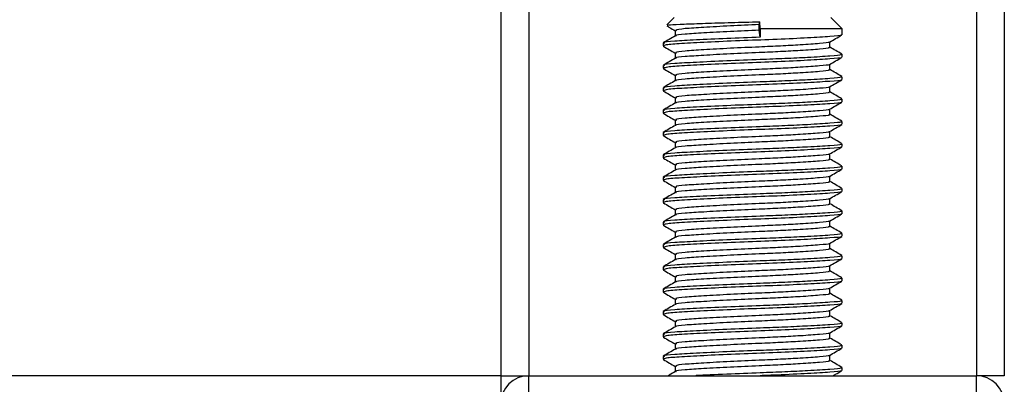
# Model space of a CAD drawing. Header units: millimetres. Extents: x 0 to 420, y 0 to 297.
# Tile 64 of 106: x 199.56 to 204.23, y 199.82 to 201.55. Entities that reach past the tile are written whole.
import ezdxf

# ---------------------------------------------------------------- set-up
doc = ezdxf.new("R2010")
doc.units = ezdxf.units.MM

msp = doc.modelspace()

# ---------------------------------------------------------------- linework, layer by layer
at = {"color": 7, "linetype": 'Continuous', "lineweight": 25}
for p, q in [((201.83869, 233.81157), (201.83869, 199.86487)), ((201.9713, 233.81157), (201.9713, 199.86487)), ((204.09297, 233.81157), (204.09297, 199.86487)), ((204.22557, 233.81157), (204.22557, 199.86487)), ((202.66084, 201.56221), (202.6264, 201.52777)), ((203.06395, 201.52906), (203.06601, 201.54279)), ((203.06395, 201.50253), (203.06395, 201.52906)), ((203.06892, 201.50916), (203.06601, 201.54279)), ((203.45646, 201.50916), (203.40342, 201.56221)), ((202.66522, 201.50097), (202.66522, 201.47522)), ((203.06892, 201.46938), (203.06395, 201.50253)), ((203.06892, 201.50916), (203.06892, 201.46938)), ((203.45646, 201.50916), (203.06892, 201.50916)), ((203.45646, 201.48113), (203.45646, 201.50916)), ((202.6078, 201.44137), (202.6078, 201.42806)), ((203.39904, 201.42141), (203.39904, 201.44727)), ((202.6084, 201.42714), (202.61198, 201.42655)), ((202.66522, 201.39489), (202.66522, 201.36913)), ((203.45646, 201.37504), (203.45646, 201.3883)), ((203.39904, 201.31533), (203.39904, 201.34119)), ((202.6078, 201.33529), (202.6078, 201.32198)), ((202.6084, 201.32105), (202.61198, 201.32046)), ((202.66522, 201.28881), (202.66522, 201.26305)), ((203.45646, 201.26896), (203.45646, 201.28222)), ((202.6078, 201.22921), (202.6078, 201.21589)), ((202.6084, 201.21497), (202.61198, 201.21438)), ((203.39904, 201.20924), (203.39904, 201.2351)), ((202.66522, 201.18272), (202.66522, 201.15696)), ((203.45646, 201.16287), (203.45646, 201.17614)), ((202.6078, 201.12312), (202.6078, 201.10981)), ((202.6084, 201.10888), (202.61198, 201.1083)), ((203.39904, 201.10316), (203.39904, 201.12902)), ((202.66522, 201.07664), (202.66522, 201.05088)), ((203.45646, 201.05679), (203.45646, 201.07005)), ((202.6078, 201.01704), (202.6078, 201.00373)), ((203.39904, 200.99708), (203.39904, 201.02294)), ((202.6084, 201.0028), (202.61198, 201.00221)), ((202.66522, 200.97056), (202.66522, 200.9448)), ((203.45646, 200.95071), (203.45646, 200.96397)), ((202.6078, 200.91096), (202.6078, 200.89764)), ((202.6084, 200.89672), (202.61198, 200.89613)), ((203.39904, 200.89099), (203.39904, 200.91685)), ((202.66522, 200.86447), (202.66522, 200.83871)), ((203.45646, 200.84462), (203.45646, 200.85788)), ((202.6078, 200.80487), (202.6078, 200.79156)), ((202.6084, 200.79063), (202.61198, 200.79005)), ((203.39904, 200.78491), (203.39904, 200.81077)), ((202.66522, 200.75839), (202.66522, 200.73263)), ((203.45646, 200.73854), (203.45646, 200.7518)), ((202.6078, 200.69879), (202.6078, 200.68548)), ((203.39904, 200.67883), (203.39904, 200.70468)), ((202.6084, 200.68455), (202.61198, 200.68396)), ((202.66522, 200.65231), (202.66522, 200.62655)), ((203.45646, 200.63246), (203.45646, 200.64572)), ((203.39904, 200.57274), (203.39904, 200.5986)), ((202.6078, 200.59271), (202.6078, 200.57939)), ((202.6084, 200.57847), (202.61198, 200.57788)), ((202.66522, 200.54622), (202.66522, 200.52046)), ((203.45646, 200.52637), (203.45646, 200.53963)), ((202.6078, 200.48662), (202.6078, 200.47331)), ((202.6084, 200.47238), (202.61198, 200.4718)), ((203.39904, 200.46666), (203.39904, 200.49252)), ((202.66522, 200.44014), (202.66522, 200.41438)), ((203.45646, 200.42029), (203.45646, 200.43355)), ((202.6078, 200.38054), (202.6078, 200.36723)), ((202.6084, 200.3663), (202.61198, 200.36571)), ((203.39904, 200.36058), (203.39904, 200.38643)), ((202.66522, 200.33406), (202.66522, 200.3083)), ((203.45646, 200.31421), (203.45646, 200.32747)), ((202.6078, 200.27445), (202.6078, 200.26114)), ((203.39904, 200.25449), (203.39904, 200.28035)), ((202.6084, 200.26022), (202.61198, 200.25963)), ((202.66522, 200.22797), (202.66522, 200.20221)), ((203.45646, 200.20812), (203.45646, 200.22138)), ((203.39904, 200.14841), (203.39904, 200.17427)), ((202.6078, 200.16837), (202.6078, 200.15506)), ((202.6084, 200.15413), (202.61198, 200.15355)), ((202.66522, 200.12189), (202.66522, 200.09613)), ((203.45646, 200.10204), (203.45646, 200.1153)), ((202.6078, 200.06229), (202.6078, 200.04898)), ((202.6084, 200.04805), (202.61198, 200.04746)), ((203.39904, 200.04233), (203.39904, 200.06818)), ((202.66522, 200.01581), (202.66522, 199.99005)), ((203.45646, 199.99596), (203.45646, 200.00922)), ((202.6078, 199.9562), (202.6078, 199.94289)), ((202.6084, 199.94197), (202.61198, 199.94138)), ((203.39904, 199.93624), (203.39904, 199.9621)), ((202.66522, 199.90972), (202.66522, 199.88396)), ((203.45646, 199.88987), (203.45646, 199.90313)), ((201.83869, 199.86487), (140.04509, 199.86487)), ((201.83869, 199.86487), (201.83869, 199.74818)), ((201.83869, 199.86487), (201.9713, 199.86487)), ((201.9713, 199.75879), (201.9713, 199.86487)), ((201.9713, 199.86487), (204.09297, 199.86487)), ((204.22557, 199.86487), (204.09297, 199.86487)), ((204.09297, 199.75879), (204.09297, 199.86487))]:
    msp.add_line(p, q, dxfattribs=at)
for centre, start, end in [((201.9713, 199.73227), 90, 180), ((204.09297, 199.73227), 0, 90)]:
    msp.add_arc(centre, 0.1326, start, end, dxfattribs=at)
for points, knots in [([(202.62915, 201.52502), (202.62948, 201.5258), (202.63034, 201.52783), (202.68326, 201.53102), (202.77558, 201.53437), (202.89746, 201.53828), (202.99897, 201.5411), (203.05459, 201.5425), (203.06601, 201.54279)], [0, 0, 0, 0, 0.127965, 0.3355013, 0.5431564, 0.74606, 0.9478924, 1, 1, 1, 1]), ([(203.06395, 201.52906), (203.01757, 201.52701), (202.92354, 201.52287), (202.79695, 201.51587), (202.70753, 201.51002), (202.66336, 201.50483), (202.66978, 201.50181), (202.67148, 201.50101)], [0, 0, 0, 0, 0.2274733, 0.46128, 0.686057, 0.9166289, 1, 1, 1, 1]), ([(202.62608, 201.52298), (202.63013, 201.52063), (202.64318, 201.51308), (202.65623, 201.50552), (202.66522, 201.50031)], [0, 0, 0, 0, 0.3105896, 1, 1, 1, 1]), ([(203.06395, 201.50253), (203.0176, 201.50049), (202.9236, 201.49635), (202.79667, 201.48935), (202.70853, 201.4835), (202.66512, 201.4788), (202.66923, 201.47628), (202.66973, 201.47597)], [0, 0, 0, 0, 0.2397753, 0.4862266, 0.7231599, 0.9662013, 1, 1, 1, 1]), ([(202.66647, 201.47594), (202.65687, 201.47038), (202.63766, 201.45925), (202.61845, 201.44813), (202.60884, 201.44257)], [0, 0, 0, 0, 0.4998987, 1, 1, 1, 1]), ([(203.06892, 201.46938), (203.0153, 201.46734), (202.90655, 201.4632), (202.76014, 201.45619), (202.65676, 201.45035), (202.6057, 201.44517), (202.61306, 201.44216), (202.615, 201.44137)], [0, 0, 0, 0, 0.227753, 0.46184, 0.6868963, 0.9177483, 1, 1, 1, 1]), ([(203.45044, 201.47959), (203.45104, 201.47921), (203.45516, 201.47663), (203.40389, 201.47251), (203.30051, 201.46592), (203.15272, 201.45907), (202.9893, 201.45332), (202.83123, 201.44649), (202.70382, 201.43991), (202.62114, 201.4343), (202.61461, 201.43007), (202.61152, 201.42806)], [0, 0, 0, 0, 0.020946, 0.1431057, 0.2683321, 0.3948123, 0.5164381, 0.6428345, 0.7681974, 0.8902633, 1, 1, 1, 1]), ([(203.39402, 201.44622), (203.39442, 201.44592), (203.39767, 201.44341), (203.35341, 201.43936), (203.27145, 201.4333), (203.16768, 201.42756), (203.05326, 201.42249), (202.92329, 201.41678), (202.79701, 201.40979), (202.70751, 201.40394), (202.66336, 201.39875), (202.66978, 201.39573), (202.67148, 201.39493)], [0, 0, 0, 0, 0.0170089, 0.1395429, 0.2651564, 0.3617182, 0.4550083, 0.5789794, 0.7064021, 0.8289037, 0.9545634, 1, 1, 1, 1]), ([(203.39723, 201.44622), (203.40683, 201.45178), (203.42602, 201.4629), (203.44523, 201.47401), (203.45483, 201.47957)], [0, 0, 0, 0, 0.4999098, 1, 1, 1, 1]), ([(202.60943, 201.42653), (202.61903, 201.42097), (202.63763, 201.41021), (202.65622, 201.39944), (202.66522, 201.39423)], [0, 0, 0, 0, 0.5163558, 1, 1, 1, 1]), ([(203.44888, 201.3883), (203.45081, 201.3874), (203.45748, 201.38429), (203.40507, 201.37967), (203.30862, 201.37363), (203.18895, 201.36789), (203.05654, 201.36282), (202.90627, 201.35711), (202.76021, 201.35011), (202.65674, 201.34427), (202.6057, 201.33909), (202.61306, 201.33608), (202.615, 201.33529)], [0, 0, 0, 0, 0.0482673, 0.1669875, 0.2886879, 0.3822403, 0.4726264, 0.5927373, 0.7161886, 0.8348774, 0.9566226, 1, 1, 1, 1]), ([(203.39252, 201.42143), (203.39416, 201.42054), (203.39988, 201.41743), (203.35459, 201.41282), (203.27121, 201.40678), (203.16773, 201.40104), (203.05322, 201.39597), (202.92337, 201.39026), (202.79673, 201.38326), (202.70851, 201.37742), (202.66512, 201.37272), (202.66923, 201.37019), (202.66973, 201.36989)], [0, 0, 0, 0, 0.04909091, 0.17109626, 0.29616782, 0.39231299, 0.48520062, 0.60863681, 0.73550977, 0.85748287, 0.98260048, 1, 1, 1, 1]), ([(203.45542, 201.38953), (203.44581, 201.39509), (203.42702, 201.40597), (203.40823, 201.41685), (203.39904, 201.42217)], [0, 0, 0, 0, 0.5112595, 1, 1, 1, 1]), ([(202.66647, 201.36986), (202.65687, 201.3643), (202.63766, 201.35317), (202.61845, 201.34205), (202.60884, 201.33649)], [0, 0, 0, 0, 0.4998987, 1, 1, 1, 1]), ([(203.45044, 201.3735), (203.45104, 201.37312), (203.45516, 201.37055), (203.40389, 201.36643), (203.30051, 201.35984), (203.15272, 201.35299), (202.9893, 201.34724), (202.83123, 201.3404), (202.70382, 201.33382), (202.62114, 201.32822), (202.61461, 201.32398), (202.61152, 201.32198)], [0, 0, 0, 0, 0.020946, 0.1431057, 0.2683321, 0.3948123, 0.5164381, 0.6428345, 0.7681974, 0.8902633, 1, 1, 1, 1]), ([(203.39402, 201.34014), (203.39442, 201.33983), (203.39767, 201.33733), (203.35341, 201.33328), (203.27145, 201.32722), (203.16768, 201.32148), (203.05326, 201.31641), (202.92329, 201.3107), (202.79701, 201.3037), (202.70751, 201.29786), (202.66336, 201.29266), (202.66978, 201.28964), (202.67148, 201.28884)], [0, 0, 0, 0, 0.01700891, 0.13954292, 0.26515642, 0.36171819, 0.45500832, 0.57897936, 0.70640208, 0.8289037, 0.95456345, 1, 1, 1, 1]), ([(203.39723, 201.34013), (203.40683, 201.34569), (203.42602, 201.35682), (203.44523, 201.36793), (203.45483, 201.37349)], [0, 0, 0, 0, 0.4999098, 1, 1, 1, 1]), ([(202.60943, 201.32045), (202.61903, 201.31489), (202.63763, 201.30412), (202.65622, 201.29335), (202.66522, 201.28814)], [0, 0, 0, 0, 0.5163558, 1, 1, 1, 1]), ([(203.39252, 201.31534), (203.39416, 201.31445), (203.39988, 201.31135), (203.35459, 201.30674), (203.27121, 201.3007), (203.16773, 201.29496), (203.05322, 201.28989), (202.92337, 201.28418), (202.79673, 201.27718), (202.70851, 201.27134), (202.66512, 201.26664), (202.66923, 201.26411), (202.66973, 201.2638)], [0, 0, 0, 0, 0.0490909, 0.1710963, 0.2961678, 0.392313, 0.4852006, 0.6086368, 0.7355098, 0.8574829, 0.9826005, 1, 1, 1, 1]), ([(203.45542, 201.28344), (203.44581, 201.28901), (203.42702, 201.29988), (203.40823, 201.31077), (203.39904, 201.31609)], [0, 0, 0, 0, 0.5112595, 1, 1, 1, 1]), ([(202.66647, 201.26378), (202.65687, 201.25821), (202.63766, 201.24709), (202.61845, 201.23596), (202.60884, 201.2304)], [0, 0, 0, 0, 0.4998987, 1, 1, 1, 1]), ([(203.44888, 201.28222), (203.45081, 201.28132), (203.45748, 201.27821), (203.40507, 201.27359), (203.30862, 201.26755), (203.18895, 201.26181), (203.05654, 201.25674), (202.90627, 201.25103), (202.76021, 201.24403), (202.65674, 201.23819), (202.6057, 201.233), (202.61306, 201.23), (202.615, 201.22921)], [0, 0, 0, 0, 0.0482673, 0.1669875, 0.2886879, 0.3822403, 0.4726264, 0.5927373, 0.7161886, 0.8348774, 0.9566226, 1, 1, 1, 1]), ([(203.45044, 201.26742), (203.45104, 201.26704), (203.45516, 201.26447), (203.40389, 201.26034), (203.30051, 201.25376), (203.15272, 201.24691), (202.9893, 201.24116), (202.83123, 201.23432), (202.70382, 201.22774), (202.62114, 201.22213), (202.61461, 201.2179), (202.61152, 201.21589)], [0, 0, 0, 0, 0.020946, 0.1431057, 0.2683321, 0.3948123, 0.5164381, 0.6428345, 0.7681974, 0.8902633, 1, 1, 1, 1]), ([(203.39723, 201.23405), (203.40683, 201.23961), (203.42602, 201.25073), (203.44523, 201.26185), (203.45483, 201.26741)], [0, 0, 0, 0, 0.4999098, 1, 1, 1, 1]), ([(202.60943, 201.21437), (202.61903, 201.20881), (202.63763, 201.19804), (202.65622, 201.18727), (202.66522, 201.18206)], [0, 0, 0, 0, 0.5163558, 1, 1, 1, 1]), ([(203.39252, 201.20926), (203.39416, 201.20837), (203.39988, 201.20526), (203.35459, 201.20066), (203.27121, 201.19462), (203.16773, 201.18888), (203.05322, 201.18381), (202.92337, 201.17809), (202.79673, 201.1711), (202.70851, 201.16525), (202.66512, 201.16055), (202.66923, 201.15803), (202.66973, 201.15772)], [0, 0, 0, 0, 0.0490909, 0.1710963, 0.2961678, 0.392313, 0.4852006, 0.6086368, 0.7355098, 0.8574829, 0.9826005, 1, 1, 1, 1]), ([(203.39402, 201.23405), (203.39442, 201.23375), (203.39767, 201.23125), (203.35341, 201.22719), (203.27145, 201.22114), (203.16768, 201.2154), (203.05326, 201.21033), (202.92329, 201.20461), (202.79701, 201.19762), (202.70751, 201.19177), (202.66336, 201.18658), (202.66978, 201.18356), (202.67148, 201.18276)], [0, 0, 0, 0, 0.01700891, 0.13954292, 0.26515642, 0.36171819, 0.45500832, 0.57897936, 0.70640208, 0.8289037, 0.95456345, 1, 1, 1, 1]), ([(203.45542, 201.17736), (203.44581, 201.18292), (203.42702, 201.1938), (203.40823, 201.20469), (203.39904, 201.21001)], [0, 0, 0, 0, 0.51125952, 1, 1, 1, 1]), ([(202.66647, 201.15769), (202.65687, 201.15213), (202.63766, 201.141), (202.61845, 201.12988), (202.60884, 201.12432)], [0, 0, 0, 0, 0.4998987, 1, 1, 1, 1]), ([(203.44888, 201.17614), (203.45081, 201.17524), (203.45748, 201.17212), (203.40507, 201.16751), (203.30862, 201.16147), (203.18895, 201.15572), (203.05654, 201.15065), (202.90627, 201.14494), (202.76021, 201.13795), (202.65674, 201.1321), (202.6057, 201.12692), (202.61306, 201.12391), (202.615, 201.12312)], [0, 0, 0, 0, 0.0482673, 0.1669875, 0.2886879, 0.3822403, 0.4726264, 0.5927373, 0.7161886, 0.8348774, 0.9566226, 1, 1, 1, 1]), ([(203.45044, 201.16134), (203.45104, 201.16096), (203.45516, 201.15838), (203.40389, 201.15426), (203.30051, 201.14767), (203.15272, 201.14082), (202.9893, 201.13507), (202.83123, 201.12824), (202.70382, 201.12165), (202.62114, 201.11605), (202.61461, 201.11182), (202.61152, 201.10981)], [0, 0, 0, 0, 0.020946, 0.1431057, 0.2683321, 0.3948123, 0.5164381, 0.6428345, 0.7681974, 0.8902633, 1, 1, 1, 1]), ([(203.39723, 201.12797), (203.40683, 201.13353), (203.42602, 201.14465), (203.44523, 201.15576), (203.45483, 201.16132)], [0, 0, 0, 0, 0.4999098, 1, 1, 1, 1]), ([(202.60943, 201.10828), (202.61903, 201.10272), (202.63763, 201.09196), (202.65622, 201.08119), (202.66522, 201.07598)], [0, 0, 0, 0, 0.5163558, 1, 1, 1, 1]), ([(203.39402, 201.12797), (203.39442, 201.12767), (203.39767, 201.12516), (203.35341, 201.12111), (203.27145, 201.11505), (203.16768, 201.10931), (203.05326, 201.10424), (202.92329, 201.09853), (202.79701, 201.09153), (202.70751, 201.08569), (202.66336, 201.0805), (202.66978, 201.07748), (202.67148, 201.07668)], [0, 0, 0, 0, 0.0170089, 0.1395429, 0.2651564, 0.3617182, 0.4550083, 0.5789794, 0.7064021, 0.8289037, 0.9545634, 1, 1, 1, 1]), ([(203.44888, 201.07005), (203.45081, 201.06915), (203.45748, 201.06604), (203.40507, 201.06142), (203.30862, 201.05538), (203.18895, 201.04964), (203.05654, 201.04457), (202.90627, 201.03886), (202.76021, 201.03186), (202.65674, 201.02602), (202.6057, 201.02084), (202.61306, 201.01783), (202.615, 201.01704)], [0, 0, 0, 0, 0.04826734, 0.16698745, 0.28868792, 0.3822403, 0.47262643, 0.59273734, 0.71618864, 0.8348774, 0.95662262, 1, 1, 1, 1]), ([(203.39252, 201.10318), (203.39416, 201.10228), (203.39988, 201.09918), (203.35459, 201.09457), (203.27121, 201.08853), (203.16773, 201.08279), (203.05322, 201.07772), (202.92337, 201.07201), (202.79673, 201.06501), (202.70851, 201.05917), (202.66512, 201.05447), (202.66923, 201.05194), (202.66973, 201.05164)], [0, 0, 0, 0, 0.04909091, 0.17109626, 0.29616782, 0.39231299, 0.48520062, 0.60863681, 0.73550977, 0.85748287, 0.98260048, 1, 1, 1, 1]), ([(203.45542, 201.07128), (203.44581, 201.07684), (203.42702, 201.08772), (203.40823, 201.0986), (203.39904, 201.10392)], [0, 0, 0, 0, 0.5112595, 1, 1, 1, 1]), ([(202.66647, 201.05161), (202.65687, 201.04605), (202.63766, 201.03492), (202.61845, 201.0238), (202.60884, 201.01824)], [0, 0, 0, 0, 0.4998987, 1, 1, 1, 1]), ([(203.45044, 201.05525), (203.45104, 201.05487), (203.45516, 201.0523), (203.40389, 201.04818), (203.30051, 201.04159), (203.15272, 201.03474), (202.9893, 201.02899), (202.83123, 201.02215), (202.70382, 201.01557), (202.62114, 201.00997), (202.61461, 201.00573), (202.61152, 201.00373)], [0, 0, 0, 0, 0.020946, 0.1431057, 0.2683321, 0.3948123, 0.5164381, 0.6428345, 0.7681974, 0.8902633, 1, 1, 1, 1]), ([(203.39402, 201.02189), (203.39442, 201.02158), (203.39767, 201.01908), (203.35341, 201.01503), (203.27145, 201.00897), (203.16768, 201.00323), (203.05326, 200.99816), (202.92329, 200.99245), (202.79701, 200.98545), (202.70751, 200.97961), (202.66336, 200.97441), (202.66978, 200.97139), (202.67148, 200.97059)], [0, 0, 0, 0, 0.0170089, 0.1395429, 0.2651564, 0.3617182, 0.4550083, 0.5789794, 0.7064021, 0.8289037, 0.9545634, 1, 1, 1, 1]), ([(203.39723, 201.02188), (203.40683, 201.02744), (203.42602, 201.03857), (203.44523, 201.04968), (203.45483, 201.05524)], [0, 0, 0, 0, 0.4999098, 1, 1, 1, 1]), ([(202.60943, 201.0022), (202.61903, 200.99664), (202.63763, 200.98587), (202.65622, 200.9751), (202.66522, 200.96989)], [0, 0, 0, 0, 0.51635581, 1, 1, 1, 1]), ([(203.39252, 200.99709), (203.39416, 200.9962), (203.39988, 200.9931), (203.35459, 200.98849), (203.27121, 200.98245), (203.16773, 200.97671), (203.05322, 200.97164), (202.92337, 200.96593), (202.79673, 200.95893), (202.70851, 200.95309), (202.66512, 200.94839), (202.66923, 200.94586), (202.66973, 200.94555)], [0, 0, 0, 0, 0.04909091, 0.17109626, 0.29616782, 0.39231299, 0.48520062, 0.60863681, 0.73550977, 0.85748287, 0.98260048, 1, 1, 1, 1]), ([(203.45542, 200.96519), (203.44581, 200.97076), (203.42702, 200.98163), (203.40823, 200.99252), (203.39904, 200.99784)], [0, 0, 0, 0, 0.5112595, 1, 1, 1, 1]), ([(202.66647, 200.94553), (202.65687, 200.93996), (202.63766, 200.92884), (202.61845, 200.91771), (202.60884, 200.91215)], [0, 0, 0, 0, 0.4998987, 1, 1, 1, 1]), ([(203.44888, 200.96397), (203.45081, 200.96307), (203.45748, 200.95995), (203.40507, 200.95534), (203.30862, 200.9493), (203.18895, 200.94356), (203.05654, 200.93849), (202.90627, 200.93277), (202.76021, 200.92578), (202.65674, 200.91993), (202.6057, 200.91475), (202.61306, 200.91175), (202.615, 200.91096)], [0, 0, 0, 0, 0.0482673, 0.1669875, 0.2886879, 0.3822403, 0.4726264, 0.5927373, 0.7161886, 0.8348774, 0.9566226, 1, 1, 1, 1]), ([(203.45044, 200.94917), (203.45104, 200.94879), (203.45516, 200.94622), (203.40389, 200.94209), (203.30051, 200.9355), (203.15272, 200.92866), (202.9893, 200.92291), (202.83123, 200.91607), (202.70382, 200.90949), (202.62114, 200.90388), (202.61461, 200.89965), (202.61152, 200.89764)], [0, 0, 0, 0, 0.020946, 0.1431057, 0.2683321, 0.3948123, 0.5164381, 0.6428345, 0.7681974, 0.8902633, 1, 1, 1, 1]), ([(203.39723, 200.9158), (203.40683, 200.92136), (203.42602, 200.93248), (203.44523, 200.9436), (203.45483, 200.94916)], [0, 0, 0, 0, 0.4999098, 1, 1, 1, 1]), ([(202.60943, 200.89611), (202.61903, 200.89056), (202.63763, 200.87979), (202.65622, 200.86902), (202.66522, 200.86381)], [0, 0, 0, 0, 0.5163558, 1, 1, 1, 1]), ([(203.39252, 200.89101), (203.39416, 200.89012), (203.39988, 200.88701), (203.35459, 200.88241), (203.27121, 200.87637), (203.16773, 200.87063), (203.05322, 200.86556), (202.92337, 200.85984), (202.79673, 200.85285), (202.70851, 200.847), (202.66512, 200.8423), (202.66923, 200.83978), (202.66973, 200.83947)], [0, 0, 0, 0, 0.0490909, 0.1710963, 0.2961678, 0.392313, 0.4852006, 0.6086368, 0.7355098, 0.8574829, 0.9826005, 1, 1, 1, 1]), ([(203.39402, 200.9158), (203.39442, 200.9155), (203.39767, 200.913), (203.35341, 200.90894), (203.27145, 200.90288), (203.16768, 200.89715), (203.05326, 200.89208), (202.92329, 200.88636), (202.79701, 200.87937), (202.70751, 200.87352), (202.66336, 200.86833), (202.66978, 200.86531), (202.67148, 200.86451)], [0, 0, 0, 0, 0.0170089, 0.1395429, 0.2651564, 0.3617182, 0.4550083, 0.5789794, 0.7064021, 0.8289037, 0.9545634, 1, 1, 1, 1]), ([(203.45542, 200.85911), (203.44581, 200.86467), (203.42702, 200.87555), (203.40823, 200.88644), (203.39904, 200.89176)], [0, 0, 0, 0, 0.5112595, 1, 1, 1, 1]), ([(202.66647, 200.83944), (202.65687, 200.83388), (202.63766, 200.82275), (202.61845, 200.81163), (202.60884, 200.80607)], [0, 0, 0, 0, 0.4998987, 1, 1, 1, 1]), ([(203.44888, 200.85788), (203.45081, 200.85698), (203.45748, 200.85387), (203.40507, 200.84926), (203.30862, 200.84322), (203.18895, 200.83747), (203.05654, 200.8324), (202.90627, 200.82669), (202.76021, 200.8197), (202.65674, 200.81385), (202.6057, 200.80867), (202.61306, 200.80566), (202.615, 200.80487)], [0, 0, 0, 0, 0.0482673, 0.1669875, 0.2886879, 0.3822403, 0.4726264, 0.5927373, 0.7161886, 0.8348774, 0.9566226, 1, 1, 1, 1]), ([(203.45044, 200.84308), (203.45104, 200.84271), (203.45516, 200.84013), (203.40389, 200.83601), (203.30051, 200.82942), (203.15272, 200.82257), (202.9893, 200.81682), (202.83123, 200.80999), (202.70382, 200.8034), (202.62114, 200.7978), (202.61461, 200.79357), (202.61152, 200.79156)], [0, 0, 0, 0, 0.02094603, 0.1431057, 0.26833207, 0.39481226, 0.5164381, 0.64283453, 0.76819743, 0.89026332, 1, 1, 1, 1]), ([(203.39723, 200.80972), (203.40683, 200.81528), (203.42602, 200.8264), (203.44523, 200.83751), (203.45483, 200.84307)], [0, 0, 0, 0, 0.4999098, 1, 1, 1, 1]), ([(202.60943, 200.79003), (202.61903, 200.78447), (202.63763, 200.77371), (202.65622, 200.76294), (202.66522, 200.75773)], [0, 0, 0, 0, 0.5163558, 1, 1, 1, 1]), ([(203.39252, 200.78492), (203.39416, 200.78403), (203.39988, 200.78093), (203.35459, 200.77632), (203.27121, 200.77028), (203.16773, 200.76454), (203.05322, 200.75947), (202.92337, 200.75376), (202.79673, 200.74676), (202.70851, 200.74092), (202.66512, 200.73622), (202.66923, 200.73369), (202.66973, 200.73339)], [0, 0, 0, 0, 0.0490909, 0.1710963, 0.2961678, 0.392313, 0.4852006, 0.6086368, 0.7355098, 0.8574829, 0.9826005, 1, 1, 1, 1]), ([(203.39402, 200.80972), (203.39442, 200.80941), (203.39767, 200.80691), (203.35341, 200.80286), (203.27145, 200.7968), (203.16768, 200.79106), (203.05326, 200.78599), (202.92329, 200.78028), (202.79701, 200.77328), (202.70751, 200.76744), (202.66336, 200.76225), (202.66978, 200.75923), (202.67148, 200.75843)], [0, 0, 0, 0, 0.0170089, 0.1395429, 0.2651564, 0.3617182, 0.4550083, 0.5789794, 0.7064021, 0.8289037, 0.9545634, 1, 1, 1, 1]), ([(203.45542, 200.75303), (203.44581, 200.75859), (203.42702, 200.76947), (203.40823, 200.78035), (203.39904, 200.78567)], [0, 0, 0, 0, 0.5112595, 1, 1, 1, 1]), ([(202.66647, 200.73336), (202.65687, 200.7278), (202.63766, 200.71667), (202.61845, 200.70555), (202.60884, 200.69999)], [0, 0, 0, 0, 0.49989867, 1, 1, 1, 1]), ([(203.44888, 200.7518), (203.45081, 200.7509), (203.45748, 200.74779), (203.40507, 200.74317), (203.30862, 200.73713), (203.18895, 200.73139), (203.05654, 200.72632), (202.90627, 200.72061), (202.76021, 200.71361), (202.65674, 200.70777), (202.6057, 200.70259), (202.61306, 200.69958), (202.615, 200.69879)], [0, 0, 0, 0, 0.0482673, 0.1669875, 0.2886879, 0.3822403, 0.4726264, 0.5927373, 0.7161886, 0.8348774, 0.9566226, 1, 1, 1, 1]), ([(203.45044, 200.737), (203.45104, 200.73662), (203.45516, 200.73405), (203.40389, 200.72993), (203.30051, 200.72334), (203.15272, 200.71649), (202.9893, 200.71074), (202.83123, 200.7039), (202.70382, 200.69732), (202.62114, 200.69172), (202.61461, 200.68748), (202.61152, 200.68548)], [0, 0, 0, 0, 0.020946, 0.1431057, 0.2683321, 0.3948123, 0.5164381, 0.6428345, 0.7681974, 0.8902633, 1, 1, 1, 1]), ([(203.39723, 200.70363), (203.40683, 200.70919), (203.42602, 200.72032), (203.44523, 200.73143), (203.45483, 200.73699)], [0, 0, 0, 0, 0.4999098, 1, 1, 1, 1]), ([(203.39402, 200.70364), (203.39442, 200.70333), (203.39767, 200.70083), (203.35341, 200.69678), (203.27145, 200.69072), (203.16768, 200.68498), (203.05326, 200.67991), (202.92329, 200.6742), (202.79701, 200.6672), (202.70751, 200.66136), (202.66336, 200.65616), (202.66978, 200.65314), (202.67148, 200.65234)], [0, 0, 0, 0, 0.0170089, 0.1395429, 0.2651564, 0.3617182, 0.4550083, 0.5789794, 0.7064021, 0.8289037, 0.9545634, 1, 1, 1, 1]), ([(202.60943, 200.68395), (202.61903, 200.67839), (202.63763, 200.66762), (202.65622, 200.65685), (202.66522, 200.65164)], [0, 0, 0, 0, 0.5163558, 1, 1, 1, 1]), ([(203.44888, 200.64572), (203.45081, 200.64482), (203.45748, 200.6417), (203.40507, 200.63709), (203.30862, 200.63105), (203.18895, 200.62531), (203.05654, 200.62024), (202.90627, 200.61452), (202.76021, 200.60753), (202.65674, 200.60168), (202.6057, 200.5965), (202.61306, 200.5935), (202.615, 200.59271)], [0, 0, 0, 0, 0.0482673, 0.1669875, 0.2886879, 0.3822403, 0.4726264, 0.5927373, 0.7161886, 0.8348774, 0.9566226, 1, 1, 1, 1]), ([(203.39252, 200.67884), (203.39416, 200.67795), (203.39988, 200.67485), (203.35459, 200.67024), (203.27121, 200.6642), (203.16773, 200.65846), (203.05322, 200.65339), (202.92337, 200.64768), (202.79673, 200.64068), (202.70851, 200.63484), (202.66512, 200.63014), (202.66923, 200.62761), (202.66973, 200.6273)], [0, 0, 0, 0, 0.0490909, 0.1710963, 0.2961678, 0.392313, 0.4852006, 0.6086368, 0.7355098, 0.8574829, 0.9826005, 1, 1, 1, 1]), ([(203.45542, 200.64694), (203.44581, 200.65251), (203.42702, 200.66338), (203.40823, 200.67427), (203.39904, 200.67959)], [0, 0, 0, 0, 0.51125952, 1, 1, 1, 1]), ([(202.66647, 200.62728), (202.65687, 200.62171), (202.63766, 200.61059), (202.61845, 200.59946), (202.60884, 200.5939)], [0, 0, 0, 0, 0.4998987, 1, 1, 1, 1]), ([(203.45044, 200.63092), (203.45104, 200.63054), (203.45516, 200.62796), (203.40389, 200.62384), (203.30051, 200.61725), (203.15272, 200.61041), (202.9893, 200.60466), (202.83123, 200.59782), (202.70382, 200.59124), (202.62114, 200.58563), (202.61461, 200.5814), (202.61152, 200.57939)], [0, 0, 0, 0, 0.020946, 0.1431057, 0.2683321, 0.3948123, 0.5164381, 0.6428345, 0.7681974, 0.8902633, 1, 1, 1, 1]), ([(203.39402, 200.59755), (203.39442, 200.59725), (203.39767, 200.59475), (203.35341, 200.59069), (203.27145, 200.58463), (203.16768, 200.5789), (203.05326, 200.57383), (202.92329, 200.56811), (202.79701, 200.56112), (202.70751, 200.55527), (202.66336, 200.55008), (202.66978, 200.54706), (202.67148, 200.54626)], [0, 0, 0, 0, 0.0170089, 0.1395429, 0.2651564, 0.3617182, 0.4550083, 0.5789794, 0.7064021, 0.8289037, 0.9545634, 1, 1, 1, 1]), ([(203.39723, 200.59755), (203.40683, 200.60311), (203.42602, 200.61423), (203.44523, 200.62535), (203.45483, 200.63091)], [0, 0, 0, 0, 0.4999098, 1, 1, 1, 1]), ([(202.60943, 200.57786), (202.61903, 200.57231), (202.63763, 200.56154), (202.65622, 200.55077), (202.66522, 200.54556)], [0, 0, 0, 0, 0.5163558, 1, 1, 1, 1]), ([(203.39252, 200.57276), (203.39416, 200.57187), (203.39988, 200.56876), (203.35459, 200.56416), (203.27121, 200.55812), (203.16773, 200.55238), (203.05322, 200.5473), (202.92337, 200.54159), (202.79673, 200.5346), (202.70851, 200.52875), (202.66512, 200.52405), (202.66923, 200.52153), (202.66973, 200.52122)], [0, 0, 0, 0, 0.0490909, 0.1710963, 0.2961678, 0.392313, 0.4852006, 0.6086368, 0.7355098, 0.8574829, 0.9826005, 1, 1, 1, 1]), ([(203.45542, 200.54086), (203.44581, 200.54642), (203.42702, 200.5573), (203.40823, 200.56819), (203.39904, 200.57351)], [0, 0, 0, 0, 0.5112595, 1, 1, 1, 1]), ([(202.66647, 200.52119), (202.65687, 200.51563), (202.63766, 200.5045), (202.61845, 200.49338), (202.60884, 200.48782)], [0, 0, 0, 0, 0.4998987, 1, 1, 1, 1]), ([(203.44888, 200.53963), (203.45081, 200.53873), (203.45748, 200.53562), (203.40507, 200.53101), (203.30862, 200.52497), (203.18895, 200.51922), (203.05654, 200.51415), (202.90627, 200.50844), (202.76021, 200.50145), (202.65674, 200.4956), (202.6057, 200.49042), (202.61306, 200.48741), (202.615, 200.48662)], [0, 0, 0, 0, 0.0482673, 0.1669875, 0.2886879, 0.3822403, 0.4726264, 0.5927373, 0.7161886, 0.8348774, 0.9566226, 1, 1, 1, 1]), ([(203.45044, 200.52483), (203.45104, 200.52446), (203.45516, 200.52188), (203.40389, 200.51776), (203.30051, 200.51117), (203.15272, 200.50432), (202.9893, 200.49857), (202.83123, 200.49173), (202.70382, 200.48515), (202.62114, 200.47955), (202.61461, 200.47531), (202.61152, 200.47331)], [0, 0, 0, 0, 0.020946, 0.1431057, 0.2683321, 0.3948123, 0.5164381, 0.6428345, 0.7681974, 0.8902633, 1, 1, 1, 1]), ([(203.39723, 200.49147), (203.40683, 200.49703), (203.42602, 200.50815), (203.44523, 200.51926), (203.45483, 200.52482)], [0, 0, 0, 0, 0.4999098, 1, 1, 1, 1]), ([(202.60943, 200.47178), (202.61903, 200.46622), (202.63763, 200.45546), (202.65622, 200.44469), (202.66522, 200.43948)], [0, 0, 0, 0, 0.5163558, 1, 1, 1, 1]), ([(203.39252, 200.46667), (203.39416, 200.46578), (203.39988, 200.46268), (203.35459, 200.45807), (203.27121, 200.45203), (203.16773, 200.44629), (203.05322, 200.44122), (202.92337, 200.43551), (202.79673, 200.42851), (202.70851, 200.42267), (202.66512, 200.41797), (202.66923, 200.41544), (202.66973, 200.41513)], [0, 0, 0, 0, 0.0490909, 0.1710963, 0.2961678, 0.392313, 0.4852006, 0.6086368, 0.7355098, 0.8574829, 0.9826005, 1, 1, 1, 1]), ([(203.39402, 200.49147), (203.39442, 200.49116), (203.39767, 200.48866), (203.35341, 200.48461), (203.27145, 200.47855), (203.16768, 200.47281), (203.05326, 200.46774), (202.92329, 200.46203), (202.79701, 200.45503), (202.70751, 200.44919), (202.66336, 200.444), (202.66978, 200.44098), (202.67148, 200.44017)], [0, 0, 0, 0, 0.0170089, 0.1395429, 0.2651564, 0.3617182, 0.4550083, 0.5789794, 0.7064021, 0.8289037, 0.9545634, 1, 1, 1, 1]), ([(203.45542, 200.43478), (203.44581, 200.44034), (203.42702, 200.45122), (203.40823, 200.4621), (203.39904, 200.46742)], [0, 0, 0, 0, 0.5112595, 1, 1, 1, 1]), ([(202.66647, 200.41511), (202.65687, 200.40955), (202.63766, 200.39842), (202.61845, 200.3873), (202.60884, 200.38174)], [0, 0, 0, 0, 0.4998987, 1, 1, 1, 1]), ([(203.44888, 200.43355), (203.45081, 200.43265), (203.45748, 200.42954), (203.40507, 200.42492), (203.30862, 200.41888), (203.18895, 200.41314), (203.05654, 200.40807), (202.90627, 200.40236), (202.76021, 200.39536), (202.65674, 200.38952), (202.6057, 200.38434), (202.61306, 200.38133), (202.615, 200.38054)], [0, 0, 0, 0, 0.0482673, 0.1669875, 0.2886879, 0.3822403, 0.4726264, 0.5927373, 0.7161886, 0.8348774, 0.9566226, 1, 1, 1, 1]), ([(203.45044, 200.41875), (203.45104, 200.41837), (203.45516, 200.4158), (203.40389, 200.41168), (203.30051, 200.40509), (203.15272, 200.39824), (202.9893, 200.39249), (202.83123, 200.38565), (202.70382, 200.37907), (202.62114, 200.37347), (202.61461, 200.36923), (202.61152, 200.36723)], [0, 0, 0, 0, 0.020946, 0.1431057, 0.2683321, 0.3948123, 0.5164381, 0.6428345, 0.7681974, 0.8902633, 1, 1, 1, 1]), ([(203.39723, 200.38538), (203.40683, 200.39094), (203.42602, 200.40206), (203.44523, 200.41318), (203.45483, 200.41874)], [0, 0, 0, 0, 0.4999098, 1, 1, 1, 1]), ([(202.60943, 200.3657), (202.61903, 200.36014), (202.63763, 200.34937), (202.65622, 200.3386), (202.66522, 200.33339)], [0, 0, 0, 0, 0.5163558, 1, 1, 1, 1]), ([(203.39252, 200.36059), (203.39416, 200.3597), (203.39988, 200.3566), (203.35459, 200.35199), (203.27121, 200.34595), (203.16773, 200.34021), (203.05322, 200.33514), (202.92337, 200.32943), (202.79673, 200.32243), (202.70851, 200.31659), (202.66512, 200.31189), (202.66923, 200.30936), (202.66973, 200.30905)], [0, 0, 0, 0, 0.04909091, 0.17109626, 0.29616782, 0.39231299, 0.48520062, 0.60863681, 0.73550977, 0.85748287, 0.98260048, 1, 1, 1, 1]), ([(203.39402, 200.38539), (203.39442, 200.38508), (203.39767, 200.38258), (203.35341, 200.37853), (203.27145, 200.37247), (203.16768, 200.36673), (203.05326, 200.36166), (202.92329, 200.35595), (202.79701, 200.34895), (202.70751, 200.34311), (202.66336, 200.33791), (202.66978, 200.33489), (202.67148, 200.33409)], [0, 0, 0, 0, 0.0170089, 0.1395429, 0.2651564, 0.3617182, 0.4550083, 0.5789794, 0.7064021, 0.8289037, 0.9545634, 1, 1, 1, 1]), ([(203.45542, 200.32869), (203.44581, 200.33426), (203.42702, 200.34513), (203.40823, 200.35602), (203.39904, 200.36134)], [0, 0, 0, 0, 0.5112595, 1, 1, 1, 1]), ([(203.44888, 200.32747), (203.45081, 200.32657), (203.45748, 200.32345), (203.40507, 200.31884), (203.30862, 200.3128), (203.18895, 200.30706), (203.05654, 200.30199), (202.90627, 200.29627), (202.76021, 200.28928), (202.65674, 200.28343), (202.6057, 200.27825), (202.61306, 200.27524), (202.615, 200.27445)], [0, 0, 0, 0, 0.0482673, 0.1669875, 0.2886879, 0.3822403, 0.4726264, 0.5927373, 0.7161886, 0.8348774, 0.9566226, 1, 1, 1, 1]), ([(202.66647, 200.30903), (202.65687, 200.30346), (202.63766, 200.29233), (202.61845, 200.28121), (202.60884, 200.27565)], [0, 0, 0, 0, 0.4998987, 1, 1, 1, 1]), ([(203.45044, 200.31267), (203.45104, 200.31229), (203.45516, 200.30971), (203.40389, 200.30559), (203.30051, 200.299), (203.15272, 200.29216), (202.9893, 200.2864), (202.83123, 200.27957), (202.70382, 200.27299), (202.62114, 200.26738), (202.61461, 200.26315), (202.61152, 200.26114)], [0, 0, 0, 0, 0.020946, 0.1431057, 0.2683321, 0.3948123, 0.5164381, 0.6428345, 0.7681974, 0.8902633, 1, 1, 1, 1]), ([(203.39402, 200.2793), (203.39442, 200.279), (203.39767, 200.2765), (203.35341, 200.27244), (203.27145, 200.26638), (203.16768, 200.26065), (203.05326, 200.25557), (202.92329, 200.24986), (202.79701, 200.24287), (202.70751, 200.23702), (202.66336, 200.23183), (202.66978, 200.22881), (202.67148, 200.22801)], [0, 0, 0, 0, 0.0170089, 0.1395429, 0.2651564, 0.3617182, 0.4550083, 0.5789794, 0.7064021, 0.8289037, 0.9545634, 1, 1, 1, 1]), ([(203.39723, 200.2793), (203.40683, 200.28486), (203.42602, 200.29598), (203.44523, 200.3071), (203.45483, 200.31266)], [0, 0, 0, 0, 0.4999098, 1, 1, 1, 1]), ([(202.60943, 200.25961), (202.61903, 200.25406), (202.63763, 200.24329), (202.65622, 200.23252), (202.66522, 200.22731)], [0, 0, 0, 0, 0.5163558, 1, 1, 1, 1]), ([(203.44888, 200.22138), (203.45081, 200.22048), (203.45748, 200.21737), (203.40507, 200.21276), (203.30862, 200.20672), (203.18895, 200.20097), (203.05654, 200.1959), (202.90627, 200.19019), (202.76021, 200.1832), (202.65674, 200.17735), (202.6057, 200.17217), (202.61306, 200.16916), (202.615, 200.16837)], [0, 0, 0, 0, 0.0482673, 0.1669875, 0.2886879, 0.3822403, 0.4726264, 0.5927373, 0.7161886, 0.8348774, 0.9566226, 1, 1, 1, 1]), ([(203.39252, 200.25451), (203.39416, 200.25362), (203.39988, 200.25051), (203.35459, 200.24591), (203.27121, 200.23987), (203.16773, 200.23412), (203.05322, 200.22905), (202.92337, 200.22334), (202.79673, 200.21635), (202.70851, 200.2105), (202.66512, 200.2058), (202.66923, 200.20328), (202.66973, 200.20297)], [0, 0, 0, 0, 0.04909091, 0.17109626, 0.29616782, 0.39231299, 0.48520062, 0.60863681, 0.73550977, 0.85748287, 0.98260048, 1, 1, 1, 1]), ([(203.45542, 200.22261), (203.44581, 200.22817), (203.42702, 200.23905), (203.40823, 200.24994), (203.39904, 200.25526)], [0, 0, 0, 0, 0.5112595, 1, 1, 1, 1]), ([(202.66647, 200.20294), (202.65687, 200.19738), (202.63766, 200.18625), (202.61845, 200.17513), (202.60884, 200.16957)], [0, 0, 0, 0, 0.4998987, 1, 1, 1, 1]), ([(203.45044, 200.20658), (203.45104, 200.20621), (203.45516, 200.20363), (203.40389, 200.19951), (203.30051, 200.19292), (203.15272, 200.18607), (202.9893, 200.18032), (202.83123, 200.17348), (202.70382, 200.1669), (202.62114, 200.1613), (202.61461, 200.15706), (202.61152, 200.15506)], [0, 0, 0, 0, 0.020946, 0.1431057, 0.2683321, 0.3948123, 0.5164381, 0.6428345, 0.7681974, 0.8902633, 1, 1, 1, 1]), ([(203.39402, 200.17322), (203.39442, 200.17291), (203.39767, 200.17041), (203.35341, 200.16636), (203.27145, 200.1603), (203.16768, 200.15456), (203.05326, 200.14949), (202.92329, 200.14378), (202.79701, 200.13678), (202.70751, 200.13094), (202.66336, 200.12575), (202.66978, 200.12273), (202.67148, 200.12192)], [0, 0, 0, 0, 0.0170089, 0.1395429, 0.2651564, 0.3617182, 0.4550083, 0.5789794, 0.7064021, 0.8289037, 0.9545634, 1, 1, 1, 1]), ([(203.39723, 200.17322), (203.40683, 200.17878), (203.42602, 200.1899), (203.44523, 200.20101), (203.45483, 200.20657)], [0, 0, 0, 0, 0.4999098, 1, 1, 1, 1]), ([(202.60943, 200.15353), (202.61903, 200.14797), (202.63763, 200.13721), (202.65622, 200.12644), (202.66522, 200.12123)], [0, 0, 0, 0, 0.5163558, 1, 1, 1, 1]), ([(203.39252, 200.14842), (203.39416, 200.14753), (203.39988, 200.14443), (203.35459, 200.13982), (203.27121, 200.13378), (203.16773, 200.12804), (203.05322, 200.12297), (202.92337, 200.11726), (202.79673, 200.11026), (202.70851, 200.10442), (202.66512, 200.09972), (202.66923, 200.09719), (202.66973, 200.09688)], [0, 0, 0, 0, 0.0490909, 0.1710963, 0.2961678, 0.392313, 0.4852006, 0.6086368, 0.7355098, 0.8574829, 0.9826005, 1, 1, 1, 1]), ([(203.45542, 200.11653), (203.44581, 200.12209), (203.42702, 200.13297), (203.40823, 200.14385), (203.39904, 200.14917)], [0, 0, 0, 0, 0.5112595, 1, 1, 1, 1]), ([(202.66647, 200.09686), (202.65687, 200.0913), (202.63766, 200.08017), (202.61845, 200.06905), (202.60884, 200.06349)], [0, 0, 0, 0, 0.49989867, 1, 1, 1, 1]), ([(203.44888, 200.1153), (203.45081, 200.1144), (203.45748, 200.11129), (203.40507, 200.10667), (203.30862, 200.10063), (203.18895, 200.09489), (203.05654, 200.08982), (202.90627, 200.08411), (202.76021, 200.07711), (202.65674, 200.07127), (202.6057, 200.06609), (202.61306, 200.06308), (202.615, 200.06229)], [0, 0, 0, 0, 0.04826734, 0.16698745, 0.28868792, 0.3822403, 0.47262643, 0.59273734, 0.71618864, 0.8348774, 0.95662262, 1, 1, 1, 1]), ([(203.45044, 200.1005), (203.45104, 200.10012), (203.45516, 200.09755), (203.40389, 200.09343), (203.30051, 200.08684), (203.15272, 200.07999), (202.9893, 200.07424), (202.83123, 200.0674), (202.70382, 200.06082), (202.62114, 200.05522), (202.61461, 200.05098), (202.61152, 200.04898)], [0, 0, 0, 0, 0.020946, 0.1431057, 0.2683321, 0.3948123, 0.5164381, 0.6428345, 0.7681974, 0.8902633, 1, 1, 1, 1]), ([(203.39723, 200.06713), (203.40683, 200.07269), (203.42602, 200.08381), (203.44523, 200.09493), (203.45483, 200.10049)], [0, 0, 0, 0, 0.4999098, 1, 1, 1, 1]), ([(202.60943, 200.04745), (202.61903, 200.04189), (202.63763, 200.03112), (202.65622, 200.02035), (202.66522, 200.01514)], [0, 0, 0, 0, 0.51635581, 1, 1, 1, 1]), ([(203.39252, 200.04234), (203.39416, 200.04145), (203.39988, 200.03835), (203.35459, 200.03374), (203.27121, 200.0277), (203.16773, 200.02196), (203.05322, 200.01689), (202.92337, 200.01117), (202.79673, 200.00418), (202.70851, 199.99834), (202.66512, 199.99364), (202.66923, 199.99111), (202.66973, 199.9908)], [0, 0, 0, 0, 0.0490909, 0.1710963, 0.2961678, 0.392313, 0.4852006, 0.6086368, 0.7355098, 0.8574829, 0.9826005, 1, 1, 1, 1]), ([(203.39402, 200.06714), (203.39442, 200.06683), (203.39767, 200.06433), (203.35341, 200.06028), (203.27145, 200.05422), (203.16768, 200.04848), (203.05326, 200.04341), (202.92329, 200.0377), (202.79701, 200.0307), (202.70751, 200.02486), (202.66336, 200.01966), (202.66978, 200.01664), (202.67148, 200.01584)], [0, 0, 0, 0, 0.0170089, 0.1395429, 0.2651564, 0.3617182, 0.4550083, 0.5789794, 0.7064021, 0.8289037, 0.9545634, 1, 1, 1, 1]), ([(203.45542, 200.01044), (203.44581, 200.01601), (203.42702, 200.02688), (203.40823, 200.03777), (203.39904, 200.04309)], [0, 0, 0, 0, 0.5112595, 1, 1, 1, 1]), ([(202.66647, 199.99078), (202.65687, 199.98521), (202.63766, 199.97408), (202.61845, 199.96296), (202.60884, 199.9574)], [0, 0, 0, 0, 0.4998987, 1, 1, 1, 1]), ([(203.44888, 200.00922), (203.45081, 200.00832), (203.45748, 200.0052), (203.40507, 200.00059), (203.30862, 199.99455), (203.18895, 199.98881), (203.05654, 199.98374), (202.90627, 199.97802), (202.76021, 199.97103), (202.65674, 199.96518), (202.6057, 199.96), (202.61306, 199.95699), (202.615, 199.9562)], [0, 0, 0, 0, 0.0482673, 0.1669875, 0.2886879, 0.3822403, 0.4726264, 0.5927373, 0.7161886, 0.8348774, 0.9566226, 1, 1, 1, 1]), ([(203.45044, 199.99442), (203.45104, 199.99404), (203.45516, 199.99146), (203.40389, 199.98734), (203.30051, 199.98075), (203.15272, 199.97391), (202.9893, 199.96815), (202.83123, 199.96132), (202.70382, 199.95474), (202.62114, 199.94913), (202.61461, 199.9449), (202.61152, 199.94289)], [0, 0, 0, 0, 0.020946, 0.1431057, 0.2683321, 0.3948123, 0.5164381, 0.6428345, 0.7681974, 0.8902633, 1, 1, 1, 1]), ([(203.39723, 199.96105), (203.40683, 199.96661), (203.42602, 199.97773), (203.44523, 199.98885), (203.45483, 199.99441)], [0, 0, 0, 0, 0.4999098, 1, 1, 1, 1]), ([(202.60943, 199.94136), (202.61903, 199.93581), (202.63763, 199.92504), (202.65622, 199.91427), (202.66522, 199.90906)], [0, 0, 0, 0, 0.5163558, 1, 1, 1, 1]), ([(203.39402, 199.96105), (203.39442, 199.96075), (203.39767, 199.95825), (203.35341, 199.95419), (203.27145, 199.94813), (203.16768, 199.9424), (203.05326, 199.93732), (202.92329, 199.93161), (202.79701, 199.92462), (202.70751, 199.91877), (202.66336, 199.91358), (202.66978, 199.91056), (202.67148, 199.90976)], [0, 0, 0, 0, 0.0170089, 0.1395429, 0.2651564, 0.3617182, 0.4550083, 0.5789794, 0.7064021, 0.8289037, 0.9545634, 1, 1, 1, 1]), ([(203.39252, 199.93626), (203.39416, 199.93537), (203.39988, 199.93226), (203.35459, 199.92766), (203.27121, 199.92162), (203.16773, 199.91587), (203.05322, 199.9108), (202.92337, 199.90509), (202.79673, 199.8981), (202.70851, 199.89225), (202.66512, 199.88755), (202.66923, 199.88503), (202.66973, 199.88472)], [0, 0, 0, 0, 0.0490909, 0.1710963, 0.2961678, 0.392313, 0.4852006, 0.6086368, 0.7355098, 0.8574829, 0.9826005, 1, 1, 1, 1]), ([(203.44888, 199.90313), (203.45081, 199.90223), (203.45748, 199.89912), (203.40508, 199.8945), (203.30857, 199.88846), (203.18909, 199.88272), (203.05597, 199.87765), (202.90926, 199.87198), (202.7999, 199.86708), (202.76367, 199.86493), (202.76263, 199.86487)], [0, 0, 0, 0, 0.0670526, 0.2319777, 0.4010431, 0.5310054, 0.6565692, 0.8234264, 0.994924, 1, 1, 1, 1]), ([(203.45542, 199.90436), (203.44581, 199.90992), (203.42702, 199.9208), (203.40823, 199.93169), (203.39904, 199.93701)], [0, 0, 0, 0, 0.5112595, 1, 1, 1, 1]), ([(202.66647, 199.88469), (202.65687, 199.87913), (202.64546, 199.87252), (202.63406, 199.86592), (202.63225, 199.86487)], [0, 0, 0, 0, 0.8418497, 1, 1, 1, 1]), ([(203.45044, 199.88833), (203.45104, 199.88796), (203.45516, 199.88538), (203.40393, 199.88126), (203.30035, 199.87467), (203.17666, 199.86891), (203.09512, 199.86587), (203.06819, 199.86487)], [0, 0, 0, 0, 0.04581697, 0.31302686, 0.58694478, 0.86360529, 1, 1, 1, 1]), ([(203.41433, 199.86487), (203.41823, 199.86713), (203.43173, 199.87495), (203.44523, 199.88276), (203.45483, 199.88832)], [0, 0, 0, 0, 0.2887283, 1, 1, 1, 1])]:
    msp.add_open_spline(points, degree=3, knots=knots, dxfattribs=at)

doc.saveas('drawing.dxf')
